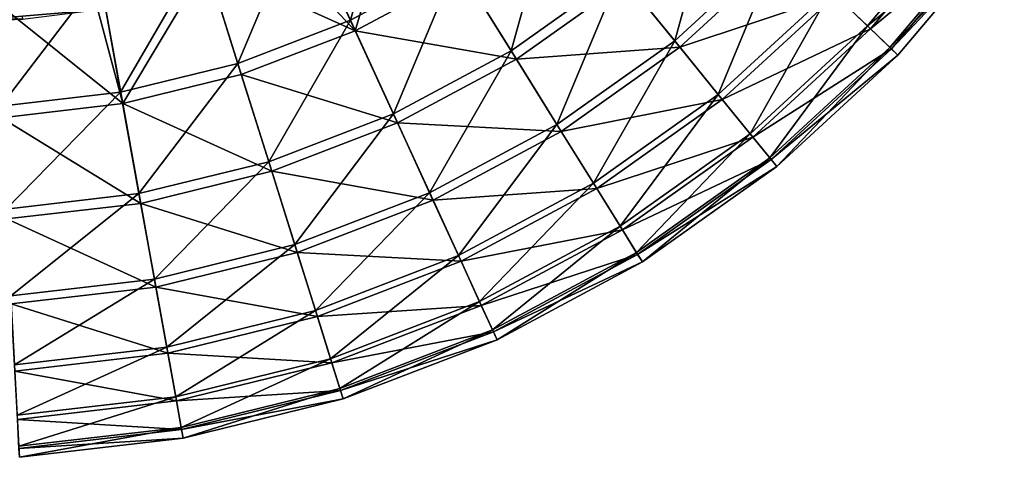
# Model space of a CAD drawing. Header units: millimetres. Extents: x 22 to 142, y -60 to 60.
# Tile 242 of 256: x 85 to 130, y -60 to -40. Entities that reach past the tile are written whole.
import ezdxf

# ---------------------------------------------------------------- set-up
doc = ezdxf.new("R2010")
doc.units = ezdxf.units.MM
doc.header["$LTSCALE"] = 25.4
doc.layers.get('0').update_dxf_attribs({"true_color": 0xff5454})

# ---------------------------------------------------------------- blocks, each defined once
blk = doc.blocks.new('GEOMETRIC-9696.STL#1')
at = {"color": 251, "true_color": 0x756e63}
mesh = blk.add_polyface(dxfattribs=at)
corners = [(43.293, -9.819, 1332.633), (42.205, 3.303, 1332.633), (42.205, -3.303, 1332.633), (43.293, 9.819, 1332.633), (45.438, -16.068, 1332.633), (45.438, 16.068, 1332.633), (48.582, -21.878, 1332.633), (48.582, 21.878, 1332.633), (52.64, -27.091, 1332.633), (52.64, 27.091, 1332.633), (57.5, -31.566, 1332.633), (57.5, 31.566, 1332.633), (63.031, -35.179, 1332.633), (63.031, 35.179, 1332.633), (69.081, -37.833, 1332.633), (69.081, 37.833, 1332.633), (75.485, -39.454, 1332.633), (75.485, 39.454, 1332.633), (82.069, -40, 1332.633), (82.069, 40, 1332.633), (88.652, -39.454, 1332.633), (88.652, 39.454, 1332.633), (95.057, -37.833, 1332.633), (95.057, 37.833, 1332.633), (101.106, -35.179, 1332.633), (101.106, 35.179, 1332.633), (106.637, -31.566, 1332.633), (106.637, 31.566, 1332.633), (111.498, -27.091, 1332.633), (111.498, 27.091, 1332.633), (115.555, -21.878, 1332.633), (115.555, 21.878, 1332.633), (118.7, -16.068, 1332.633), (118.7, 16.068, 1332.633), (120.845, -9.819, 1332.633), (120.845, 9.819, 1332.633), (121.932, -3.303, 1332.633), (121.932, 3.303, 1332.633)]
mesh.append_faces([[corners[k] for k in face] for face in [(0, 1, 2), (35, 36, 37)]], dxfattribs={"vtx0": -1, "color": 251})
mesh.append_faces([[corners[k] for k in face] for face in [(1, 0, 3), (3, 4, 5), (5, 6, 7), (7, 8, 9), (9, 10, 11), (11, 12, 13), (13, 14, 15), (15, 16, 17), (17, 18, 19), (19, 20, 21), (21, 22, 23), (23, 24, 25), (25, 26, 27), (27, 28, 29), (29, 30, 31), (31, 32, 33), (33, 34, 35)]], dxfattribs={"vtx0": -1, "vtx1": -1, "color": 251})
mesh.append_faces([[corners[k] for k in face] for face in [(3, 0, 4), (5, 4, 6), (7, 6, 8), (9, 8, 10), (11, 10, 12), (13, 12, 14), (15, 14, 16), (17, 16, 18), (19, 18, 20), (21, 20, 22), (23, 22, 24), (25, 24, 26), (27, 26, 28), (29, 28, 30), (31, 30, 32), (33, 32, 34), (35, 34, 36)]], dxfattribs={"vtx0": -1, "vtx2": -1, "color": 251})
at = {"color": 8, "true_color": 0x7c807a}
mesh = blk.add_polyface(dxfattribs=at)
corners = [(100.365, -39.91, 99.59), (102.38, -32.722, 104.702), (98.119, -35.009, 104.702), (105.223, -37.302, 99.59)]
mesh.append_faces([[corners[k] for k in face] for face in [(0, 1, 2), (1, 0, 3)]], dxfattribs={"vtx0": -1, "color": 8})
mesh = blk.add_polyface(dxfattribs=at)
corners = [(102.696, -33.23, 13.194), (100.587, -40.392, 18.377), (98.368, -35.554, 13.194), (105.503, -37.753, 18.377)]
mesh.append_faces([[corners[k] for k in face] for face in [(0, 1, 2), (1, 0, 3)]], dxfattribs={"vtx0": -1, "color": 8})
mesh = blk.add_polyface(dxfattribs=at)
corners = [(128.706, -34.599, 73.791), (122.333, -38.572, 80.852), (124.002, -40.171, 73.791), (126.85, -33.222, 80.852)]
mesh.append_faces([[corners[k] for k in face] for face in [(0, 1, 2), (1, 0, 3)]], dxfattribs={"vtx0": -1, "color": 8})
mesh = blk.add_polyface(dxfattribs=at)
corners = [(117.179, -33.635, 93.851), (115.188, -40.856, 87.573), (120.047, -36.383, 87.573), (112.686, -37.77, 93.851)]
mesh.append_faces([[corners[k] for k in face] for face in [(0, 1, 2), (1, 0, 3)]], dxfattribs={"vtx0": -1, "color": 8})
mesh = blk.add_polyface(dxfattribs=at)
corners = [(122.539, -38.77, 37.269), (128.86, -34.713, 44.359), (124.141, -40.304, 44.359), (127.079, -33.392, 37.269)]
mesh.append_faces([[corners[k] for k in face] for face in [(0, 1, 2), (1, 0, 3)]], dxfattribs={"vtx0": -1, "color": 8})
mesh = blk.add_polyface(dxfattribs=at)
corners = [(107.711, -41.31, 93.851), (109.716, -34.105, 99.59), (105.223, -37.302, 99.59), (112.686, -37.77, 93.851)]
mesh.append_faces([[corners[k] for k in face] for face in [(0, 1, 2), (1, 0, 3)]], dxfattribs={"vtx0": -1, "color": 8})
mesh = blk.add_polyface(dxfattribs=at)
corners = [(120.317, -36.641, 30.507), (112.973, -38.124, 24.177), (117.508, -33.95, 24.177), (115.423, -41.146, 30.507)]
mesh.append_faces([[corners[k] for k in face] for face in [(0, 1, 2), (1, 0, 3)]], dxfattribs={"vtx0": -1, "color": 8})
mesh = blk.add_polyface(dxfattribs=at)
corners = [(112.973, -38.124, 24.177), (105.503, -37.753, 18.377), (110.05, -34.518, 18.377), (107.951, -41.697, 24.177)]
mesh.append_faces([[corners[k] for k in face] for face in [(0, 1, 2), (1, 0, 3)]], dxfattribs={"vtx0": -1, "color": 8})
mesh = blk.add_polyface(dxfattribs=at)
corners = [(129.847, -35.445, 66.499), (124.002, -40.171, 73.791), (125.027, -41.154, 66.499), (128.706, -34.599, 73.791)]
mesh.append_faces([[corners[k] for k in face] for face in [(0, 1, 2), (1, 0, 3)]], dxfattribs={"vtx0": -1, "color": 8})
mesh = blk.add_polyface(dxfattribs=at)
corners = [(95.219, -41.888, 99.59), (98.119, -35.009, 104.702), (93.604, -36.745, 104.702), (100.365, -39.91, 99.59)]
mesh.append_faces([[corners[k] for k in face] for face in [(0, 1, 2), (1, 0, 3)]], dxfattribs={"vtx0": -1, "color": 8})
mesh = blk.add_polyface(dxfattribs=at)
corners = [(124.141, -40.304, 44.359), (129.925, -35.503, 51.669), (125.097, -41.221, 51.669), (128.86, -34.713, 44.359)]
mesh.append_faces([[corners[k] for k in face] for face in [(0, 1, 2), (1, 0, 3)]], dxfattribs={"vtx0": -1, "color": 8})
mesh = blk.add_polyface(dxfattribs=at)
corners = [(100.587, -40.392, 18.377), (96.734, -36.258, 13.194), (98.368, -35.554, 13.194)]
mesh.append_faces([[corners[k] for k in face] for face in [(0, 1, 2)]], dxfattribs={"color": 8})
mesh = blk.add_polyface(dxfattribs=at)
corners = [(130.255, -35.748, 59.087), (125.027, -41.154, 66.499), (125.395, -41.505, 59.087), (129.847, -35.445, 66.499)]
mesh.append_faces([[corners[k] for k in face] for face in [(0, 1, 2), (1, 0, 3)]], dxfattribs={"vtx0": -1, "color": 8})
mesh = blk.add_polyface(dxfattribs=at)
corners = [(125.097, -41.221, 51.669), (130.255, -35.748, 59.087), (125.395, -41.505, 59.087), (129.925, -35.503, 51.669)]
mesh.append_faces([[corners[k] for k in face] for face in [(0, 1, 2), (1, 0, 3)]], dxfattribs={"vtx0": -1, "color": 8})
mesh = blk.add_polyface(dxfattribs=at)
corners = [(100.587, -40.392, 18.377), (93.784, -37.316, 13.194), (96.734, -36.258, 13.194)]
mesh.append_faces([[corners[k] for k in face] for face in [(0, 1, 2)]], dxfattribs={"color": 8})
mesh = blk.add_polyface(dxfattribs=at)
corners = [(120.047, -36.383, 87.573), (117.181, -43.315, 80.852), (122.333, -38.572, 80.852), (115.188, -40.856, 87.573)]
mesh.append_faces([[corners[k] for k in face] for face in [(0, 1, 2), (1, 0, 3)]], dxfattribs={"vtx0": -1, "color": 8})
mesh = blk.add_polyface(dxfattribs=at)
corners = [(89.865, -43.206, 99.59), (93.604, -36.745, 104.702), (88.908, -37.901, 104.702), (95.219, -41.888, 99.59)]
mesh.append_faces([[corners[k] for k in face] for face in [(0, 1, 2), (1, 0, 3)]], dxfattribs={"vtx0": -1, "color": 8})
mesh = blk.add_polyface(dxfattribs=at)
corners = [(122.539, -38.77, 37.269), (115.423, -41.146, 30.507), (120.317, -36.641, 30.507), (117.361, -43.536, 37.269)]
mesh.append_faces([[corners[k] for k in face] for face in [(0, 1, 2), (1, 0, 3)]], dxfattribs={"vtx0": -1, "color": 8})
mesh = blk.add_polyface(dxfattribs=at)
corners = [(93.784, -37.316, 13.194), (89.96, -43.729, 18.377), (89.014, -38.49, 13.194), (95.378, -42.395, 18.377)]
mesh.append_faces([[corners[k] for k in face] for face in [(0, 1, 2), (1, 0, 3)]], dxfattribs={"vtx0": -1, "color": 8})
mesh = blk.add_polyface(dxfattribs=at)
corners = [(100.587, -40.392, 18.377), (95.378, -42.395, 18.377), (93.784, -37.316, 13.194)]
mesh.append_faces([[corners[k] for k in face] for face in [(0, 1, 2)]], dxfattribs={"color": 8})
mesh = blk.add_polyface(dxfattribs=at)
corners = [(105.223, -37.302, 99.59), (102.331, -44.198, 93.851), (107.711, -41.31, 93.851), (100.365, -39.91, 99.59)]
mesh.append_faces([[corners[k] for k in face] for face in [(0, 1, 2), (1, 0, 3)]], dxfattribs={"vtx0": -1, "color": 8})
mesh = blk.add_polyface(dxfattribs=at)
corners = [(107.951, -41.697, 24.177), (100.587, -40.392, 18.377), (105.503, -37.753, 18.377), (102.521, -44.612, 24.177)]
mesh.append_faces([[corners[k] for k in face] for face in [(0, 1, 2), (1, 0, 3)]], dxfattribs={"vtx0": -1, "color": 8})
mesh = blk.add_polyface(dxfattribs=at)
corners = [(112.686, -37.77, 93.851), (109.806, -44.684, 87.573), (115.188, -40.856, 87.573), (107.711, -41.31, 93.851)]
mesh.append_faces([[corners[k] for k in face] for face in [(0, 1, 2), (1, 0, 3)]], dxfattribs={"vtx0": -1, "color": 8})
mesh = blk.add_polyface(dxfattribs=at)
corners = [(84.389, -43.842, 99.59), (88.908, -37.901, 104.702), (84.104, -38.459, 104.702), (89.865, -43.206, 99.59)]
mesh.append_faces([[corners[k] for k in face] for face in [(0, 1, 2), (1, 0, 3)]], dxfattribs={"vtx0": -1, "color": 8})
mesh = blk.add_polyface(dxfattribs=at)
corners = [(115.423, -41.146, 30.507), (107.951, -41.697, 24.177), (112.973, -38.124, 24.177), (110.003, -45.002, 30.507)]
mesh.append_faces([[corners[k] for k in face] for face in [(0, 1, 2), (1, 0, 3)]], dxfattribs={"vtx0": -1, "color": 8})
mesh = blk.add_polyface(dxfattribs=at)
corners = [(89.96, -43.729, 18.377), (84.136, -39.057, 13.194), (88.597, -38.563, 13.194)]
mesh.append_faces([[corners[k] for k in face] for face in [(0, 1, 2)]], dxfattribs={"color": 8})
mesh = blk.add_polyface(dxfattribs=at)
corners = [(89.96, -43.729, 18.377), (88.597, -38.563, 13.194), (89.014, -38.49, 13.194)]
mesh.append_faces([[corners[k] for k in face] for face in [(0, 1, 2)]], dxfattribs={"color": 8})
mesh = blk.add_polyface(dxfattribs=at)
corners = [(122.333, -38.572, 80.852), (118.636, -45.11, 73.791), (124.002, -40.171, 73.791), (117.181, -43.315, 80.852)]
mesh.append_faces([[corners[k] for k in face] for face in [(0, 1, 2), (1, 0, 3)]], dxfattribs={"vtx0": -1, "color": 8})
mesh = blk.add_polyface(dxfattribs=at)
corners = [(89.96, -43.729, 18.377), (84.417, -44.373, 18.377), (84.136, -39.057, 13.194)]
mesh.append_faces([[corners[k] for k in face] for face in [(0, 1, 2)]], dxfattribs={"color": 8})
mesh = blk.add_polyface(dxfattribs=at)
corners = [(124.141, -40.304, 44.359), (117.361, -43.536, 37.269), (122.539, -38.77, 37.269), (118.757, -45.259, 44.359)]
mesh.append_faces([[corners[k] for k in face] for face in [(0, 1, 2), (1, 0, 3)]], dxfattribs={"vtx0": -1, "color": 8})
at = {"color": 251, "true_color": 0x756e63}
mesh = blk.add_polyface(dxfattribs=at)
corners = [(82.069, -40, 1332.633), (85.372, -39.863, 1303.633), (88.652, -39.454, 1332.633)]
mesh.append_faces([[corners[k] for k in face] for face in [(0, 1, 2)]], dxfattribs={"color": 251})
mesh = blk.add_polyface(dxfattribs=at)
corners = [(85.372, -39.863, 1303.633), (82.069, -39.866, 1303.133), (85.361, -39.73, 1303.133), (82.069, -40, 1303.633)]
mesh.append_faces([[corners[k] for k in face] for face in [(0, 1, 2), (1, 0, 3)]], dxfattribs={"vtx0": -1, "color": 251})
mesh = blk.add_polyface(dxfattribs=at)
corners = [(82.069, -40, 1332.633), (82.069, -40, 1303.633), (85.372, -39.863, 1303.633)]
mesh.append_faces([[corners[k] for k in face] for face in [(0, 1, 2)]], dxfattribs={"color": 251})
at = {"color": 8, "true_color": 0x7c807a}
mesh = blk.add_polyface(dxfattribs=at)
corners = [(100.365, -39.91, 99.59), (96.632, -46.389, 93.851), (102.331, -44.198, 93.851), (95.219, -41.888, 99.59)]
mesh.append_faces([[corners[k] for k in face] for face in [(0, 1, 2), (1, 0, 3)]], dxfattribs={"vtx0": -1, "color": 8})
mesh = blk.add_polyface(dxfattribs=at)
corners = [(102.521, -44.612, 24.177), (95.378, -42.395, 18.377), (100.587, -40.392, 18.377), (96.769, -46.824, 24.177)]
mesh.append_faces([[corners[k] for k in face] for face in [(0, 1, 2), (1, 0, 3)]], dxfattribs={"vtx0": -1, "color": 8})
mesh = blk.add_polyface(dxfattribs=at)
corners = [(124.002, -40.171, 73.791), (119.531, -46.213, 66.499), (125.027, -41.154, 66.499), (118.636, -45.11, 73.791)]
mesh.append_faces([[corners[k] for k in face] for face in [(0, 1, 2), (1, 0, 3)]], dxfattribs={"vtx0": -1, "color": 8})
mesh = blk.add_polyface(dxfattribs=at)
corners = [(125.097, -41.221, 51.669), (118.757, -45.259, 44.359), (124.141, -40.304, 44.359), (119.592, -46.289, 51.669)]
mesh.append_faces([[corners[k] for k in face] for face in [(0, 1, 2), (1, 0, 3)]], dxfattribs={"vtx0": -1, "color": 8})
mesh = blk.add_polyface(dxfattribs=at)
corners = [(115.188, -40.856, 87.573), (111.475, -47.374, 80.852), (117.181, -43.315, 80.852), (109.806, -44.684, 87.573)]
mesh.append_faces([[corners[k] for k in face] for face in [(0, 1, 2), (1, 0, 3)]], dxfattribs={"vtx0": -1, "color": 8})
mesh = blk.add_polyface(dxfattribs=at)
corners = [(107.711, -41.31, 93.851), (103.987, -47.808, 87.573), (109.806, -44.684, 87.573), (102.331, -44.198, 93.851)]
mesh.append_faces([[corners[k] for k in face] for face in [(0, 1, 2), (1, 0, 3)]], dxfattribs={"vtx0": -1, "color": 8})
mesh = blk.add_polyface(dxfattribs=at)
corners = [(117.361, -43.536, 37.269), (110.003, -45.002, 30.507), (115.423, -41.146, 30.507), (111.626, -47.616, 37.269)]
mesh.append_faces([[corners[k] for k in face] for face in [(0, 1, 2), (1, 0, 3)]], dxfattribs={"vtx0": -1, "color": 8})
mesh = blk.add_polyface(dxfattribs=at)
corners = [(125.027, -41.154, 66.499), (119.851, -46.608, 59.087), (125.395, -41.505, 59.087), (119.531, -46.213, 66.499)]
mesh.append_faces([[corners[k] for k in face] for face in [(0, 1, 2), (1, 0, 3)]], dxfattribs={"vtx0": -1, "color": 8})
mesh = blk.add_polyface(dxfattribs=at)
corners = [(125.395, -41.505, 59.087), (119.592, -46.289, 51.669), (125.097, -41.221, 51.669), (119.851, -46.608, 59.087)]
mesh.append_faces([[corners[k] for k in face] for face in [(0, 1, 2), (1, 0, 3)]], dxfattribs={"vtx0": -1, "color": 8})
mesh = blk.add_polyface(dxfattribs=at)
corners = [(110.003, -45.002, 30.507), (102.521, -44.612, 24.177), (107.951, -41.697, 24.177), (104.142, -48.148, 30.507)]
mesh.append_faces([[corners[k] for k in face] for face in [(0, 1, 2), (1, 0, 3)]], dxfattribs={"vtx0": -1, "color": 8})
mesh = blk.add_polyface(dxfattribs=at)
corners = [(95.219, -41.888, 99.59), (90.703, -47.848, 93.851), (96.632, -46.389, 93.851), (89.865, -43.206, 99.59)]
mesh.append_faces([[corners[k] for k in face] for face in [(0, 1, 2), (1, 0, 3)]], dxfattribs={"vtx0": -1, "color": 8})
mesh = blk.add_polyface(dxfattribs=at)
corners = [(96.769, -46.824, 24.177), (89.96, -43.729, 18.377), (95.378, -42.395, 18.377), (90.784, -48.297, 24.177)]
mesh.append_faces([[corners[k] for k in face] for face in [(0, 1, 2), (1, 0, 3)]], dxfattribs={"vtx0": -1, "color": 8})
mesh = blk.add_polyface(dxfattribs=at)
corners = [(89.865, -43.206, 99.59), (84.638, -48.553, 93.851), (90.703, -47.848, 93.851), (84.389, -43.842, 99.59)]
mesh.append_faces([[corners[k] for k in face] for face in [(0, 1, 2), (1, 0, 3)]], dxfattribs={"vtx0": -1, "color": 8})
mesh = blk.add_polyface(dxfattribs=at)
corners = [(117.181, -43.315, 80.852), (112.694, -49.337, 73.791), (118.636, -45.11, 73.791), (111.475, -47.374, 80.852)]
mesh.append_faces([[corners[k] for k in face] for face in [(0, 1, 2), (1, 0, 3)]], dxfattribs={"vtx0": -1, "color": 8})
mesh = blk.add_polyface(dxfattribs=at)
corners = [(118.757, -45.259, 44.359), (111.626, -47.616, 37.269), (117.361, -43.536, 37.269), (112.796, -49.501, 44.359)]
mesh.append_faces([[corners[k] for k in face] for face in [(0, 1, 2), (1, 0, 3)]], dxfattribs={"vtx0": -1, "color": 8})
mesh = blk.add_polyface(dxfattribs=at)
corners = [(90.784, -48.297, 24.177), (84.417, -44.373, 18.377), (89.96, -43.729, 18.377), (84.662, -49.008, 24.177)]
mesh.append_faces([[corners[k] for k in face] for face in [(0, 1, 2), (1, 0, 3)]], dxfattribs={"vtx0": -1, "color": 8})
mesh = blk.add_polyface(dxfattribs=at)
corners = [(102.331, -44.198, 93.851), (97.822, -50.179, 87.573), (103.987, -47.808, 87.573), (96.632, -46.389, 93.851)]
mesh.append_faces([[corners[k] for k in face] for face in [(0, 1, 2), (1, 0, 3)]], dxfattribs={"vtx0": -1, "color": 8})
mesh = blk.add_polyface(dxfattribs=at)
corners = [(104.142, -48.148, 30.507), (96.769, -46.824, 24.177), (102.521, -44.612, 24.177), (97.934, -50.535, 30.507)]
mesh.append_faces([[corners[k] for k in face] for face in [(0, 1, 2), (1, 0, 3)]], dxfattribs={"vtx0": -1, "color": 8})
mesh = blk.add_polyface(dxfattribs=at)
corners = [(109.806, -44.684, 87.573), (105.306, -50.686, 80.852), (111.475, -47.374, 80.852), (103.987, -47.808, 87.573)]
mesh.append_faces([[corners[k] for k in face] for face in [(0, 1, 2), (1, 0, 3)]], dxfattribs={"vtx0": -1, "color": 8})
mesh = blk.add_polyface(dxfattribs=at)
corners = [(111.626, -47.616, 37.269), (104.142, -48.148, 30.507), (110.003, -45.002, 30.507), (105.425, -50.945, 37.269)]
mesh.append_faces([[corners[k] for k in face] for face in [(0, 1, 2), (1, 0, 3)]], dxfattribs={"vtx0": -1, "color": 8})
mesh = blk.add_polyface(dxfattribs=at)
corners = [(118.636, -45.11, 73.791), (113.443, -50.544, 66.499), (119.531, -46.213, 66.499), (112.694, -49.337, 73.791)]
mesh.append_faces([[corners[k] for k in face] for face in [(0, 1, 2), (1, 0, 3)]], dxfattribs={"vtx0": -1, "color": 8})
mesh = blk.add_polyface(dxfattribs=at)
corners = [(119.592, -46.289, 51.669), (112.796, -49.501, 44.359), (118.757, -45.259, 44.359), (113.494, -50.627, 51.669)]
mesh.append_faces([[corners[k] for k in face] for face in [(0, 1, 2), (1, 0, 3)]], dxfattribs={"vtx0": -1, "color": 8})
mesh = blk.add_polyface(dxfattribs=at)
corners = [(119.531, -46.213, 66.499), (113.711, -50.976, 59.087), (119.851, -46.608, 59.087), (113.443, -50.544, 66.499)]
mesh.append_faces([[corners[k] for k in face] for face in [(0, 1, 2), (1, 0, 3)]], dxfattribs={"vtx0": -1, "color": 8})
mesh = blk.add_polyface(dxfattribs=at)
corners = [(119.851, -46.608, 59.087), (113.494, -50.627, 51.669), (119.592, -46.289, 51.669), (113.711, -50.976, 59.087)]
mesh.append_faces([[corners[k] for k in face] for face in [(0, 1, 2), (1, 0, 3)]], dxfattribs={"vtx0": -1, "color": 8})
mesh = blk.add_polyface(dxfattribs=at)
corners = [(96.632, -46.389, 93.851), (91.409, -51.757, 87.573), (97.822, -50.179, 87.573), (90.703, -47.848, 93.851)]
mesh.append_faces([[corners[k] for k in face] for face in [(0, 1, 2), (1, 0, 3)]], dxfattribs={"vtx0": -1, "color": 8})
mesh = blk.add_polyface(dxfattribs=at)
corners = [(97.934, -50.535, 30.507), (90.784, -48.297, 24.177), (96.769, -46.824, 24.177), (91.475, -52.125, 30.507)]
mesh.append_faces([[corners[k] for k in face] for face in [(0, 1, 2), (1, 0, 3)]], dxfattribs={"vtx0": -1, "color": 8})
mesh = blk.add_polyface(dxfattribs=at)
corners = [(111.475, -47.374, 80.852), (106.269, -52.787, 73.791), (112.694, -49.337, 73.791), (105.306, -50.686, 80.852)]
mesh.append_faces([[corners[k] for k in face] for face in [(0, 1, 2), (1, 0, 3)]], dxfattribs={"vtx0": -1, "color": 8})
mesh = blk.add_polyface(dxfattribs=at)
corners = [(112.796, -49.501, 44.359), (105.425, -50.945, 37.269), (111.626, -47.616, 37.269), (106.349, -52.962, 44.359)]
mesh.append_faces([[corners[k] for k in face] for face in [(0, 1, 2), (1, 0, 3)]], dxfattribs={"vtx0": -1, "color": 8})
mesh = blk.add_polyface(dxfattribs=at)
corners = [(90.703, -47.848, 93.851), (84.848, -52.52, 87.573), (91.409, -51.757, 87.573), (84.638, -48.553, 93.851)]
mesh.append_faces([[corners[k] for k in face] for face in [(0, 1, 2), (1, 0, 3)]], dxfattribs={"vtx0": -1, "color": 8})
mesh = blk.add_polyface(dxfattribs=at)
corners = [(103.987, -47.808, 87.573), (98.77, -53.199, 80.852), (105.306, -50.686, 80.852), (97.822, -50.179, 87.573)]
mesh.append_faces([[corners[k] for k in face] for face in [(0, 1, 2), (1, 0, 3)]], dxfattribs={"vtx0": -1, "color": 8})
mesh = blk.add_polyface(dxfattribs=at)
corners = [(105.425, -50.945, 37.269), (97.934, -50.535, 30.507), (104.142, -48.148, 30.507), (98.856, -53.471, 37.269)]
mesh.append_faces([[corners[k] for k in face] for face in [(0, 1, 2), (1, 0, 3)]], dxfattribs={"vtx0": -1, "color": 8})
mesh = blk.add_polyface(dxfattribs=at)
corners = [(91.475, -52.125, 30.507), (84.662, -49.008, 24.177), (90.784, -48.297, 24.177), (84.868, -52.893, 30.507)]
mesh.append_faces([[corners[k] for k in face] for face in [(0, 1, 2), (1, 0, 3)]], dxfattribs={"vtx0": -1, "color": 8})
mesh = blk.add_polyface(dxfattribs=at)
corners = [(112.694, -49.337, 73.791), (106.861, -54.078, 66.499), (113.443, -50.544, 66.499), (106.269, -52.787, 73.791)]
mesh.append_faces([[corners[k] for k in face] for face in [(0, 1, 2), (1, 0, 3)]], dxfattribs={"vtx0": -1, "color": 8})
mesh = blk.add_polyface(dxfattribs=at)
corners = [(113.494, -50.627, 51.669), (106.349, -52.962, 44.359), (112.796, -49.501, 44.359), (106.901, -54.166, 51.669)]
mesh.append_faces([[corners[k] for k in face] for face in [(0, 1, 2), (1, 0, 3)]], dxfattribs={"vtx0": -1, "color": 8})
mesh = blk.add_polyface(dxfattribs=at)
corners = [(97.822, -50.179, 87.573), (91.971, -54.873, 80.852), (98.77, -53.199, 80.852), (91.409, -51.757, 87.573)]
mesh.append_faces([[corners[k] for k in face] for face in [(0, 1, 2), (1, 0, 3)]], dxfattribs={"vtx0": -1, "color": 8})
mesh = blk.add_polyface(dxfattribs=at)
corners = [(98.856, -53.471, 37.269), (91.475, -52.125, 30.507), (97.934, -50.535, 30.507), (92.021, -55.153, 37.269)]
mesh.append_faces([[corners[k] for k in face] for face in [(0, 1, 2), (1, 0, 3)]], dxfattribs={"vtx0": -1, "color": 8})
mesh = blk.add_polyface(dxfattribs=at)
corners = [(105.306, -50.686, 80.852), (99.462, -55.404, 73.791), (106.269, -52.787, 73.791), (98.77, -53.199, 80.852)]
mesh.append_faces([[corners[k] for k in face] for face in [(0, 1, 2), (1, 0, 3)]], dxfattribs={"vtx0": -1, "color": 8})
mesh = blk.add_polyface(dxfattribs=at)
corners = [(113.443, -50.544, 66.499), (107.073, -54.54, 59.087), (113.711, -50.976, 59.087), (106.861, -54.078, 66.499)]
mesh.append_faces([[corners[k] for k in face] for face in [(0, 1, 2), (1, 0, 3)]], dxfattribs={"vtx0": -1, "color": 8})
mesh = blk.add_polyface(dxfattribs=at)
corners = [(113.711, -50.976, 59.087), (106.901, -54.166, 51.669), (113.494, -50.627, 51.669), (107.073, -54.54, 59.087)]
mesh.append_faces([[corners[k] for k in face] for face in [(0, 1, 2), (1, 0, 3)]], dxfattribs={"vtx0": -1, "color": 8})
mesh = blk.add_polyface(dxfattribs=at)
corners = [(106.349, -52.962, 44.359), (98.856, -53.471, 37.269), (105.425, -50.945, 37.269), (99.52, -55.587, 44.359)]
mesh.append_faces([[corners[k] for k in face] for face in [(0, 1, 2), (1, 0, 3)]], dxfattribs={"vtx0": -1, "color": 8})
mesh = blk.add_polyface(dxfattribs=at)
corners = [(91.409, -51.757, 87.573), (85.015, -55.681, 80.852), (91.971, -54.873, 80.852), (84.848, -52.52, 87.573)]
mesh.append_faces([[corners[k] for k in face] for face in [(0, 1, 2), (1, 0, 3)]], dxfattribs={"vtx0": -1, "color": 8})
mesh = blk.add_polyface(dxfattribs=at)
corners = [(92.021, -55.153, 37.269), (84.868, -52.893, 30.507), (91.475, -52.125, 30.507), (85.03, -55.966, 37.269)]
mesh.append_faces([[corners[k] for k in face] for face in [(0, 1, 2), (1, 0, 3)]], dxfattribs={"vtx0": -1, "color": 8})
mesh = blk.add_polyface(dxfattribs=at)
corners = [(106.269, -52.787, 73.791), (99.888, -56.759, 66.499), (106.861, -54.078, 66.499), (99.462, -55.404, 73.791)]
mesh.append_faces([[corners[k] for k in face] for face in [(0, 1, 2), (1, 0, 3)]], dxfattribs={"vtx0": -1, "color": 8})
mesh = blk.add_polyface(dxfattribs=at)
corners = [(106.901, -54.166, 51.669), (99.52, -55.587, 44.359), (106.349, -52.962, 44.359), (99.917, -56.851, 51.669)]
mesh.append_faces([[corners[k] for k in face] for face in [(0, 1, 2), (1, 0, 3)]], dxfattribs={"vtx0": -1, "color": 8})
mesh = blk.add_polyface(dxfattribs=at)
corners = [(98.77, -53.199, 80.852), (92.381, -57.147, 73.791), (99.462, -55.404, 73.791), (91.971, -54.873, 80.852)]
mesh.append_faces([[corners[k] for k in face] for face in [(0, 1, 2), (1, 0, 3)]], dxfattribs={"vtx0": -1, "color": 8})
mesh = blk.add_polyface(dxfattribs=at)
corners = [(99.52, -55.587, 44.359), (92.021, -55.153, 37.269), (98.856, -53.471, 37.269), (92.415, -57.336, 44.359)]
mesh.append_faces([[corners[k] for k in face] for face in [(0, 1, 2), (1, 0, 3)]], dxfattribs={"vtx0": -1, "color": 8})
mesh = blk.add_polyface(dxfattribs=at)
corners = [(106.861, -54.078, 66.499), (100.04, -57.244, 59.087), (107.073, -54.54, 59.087), (99.888, -56.759, 66.499)]
mesh.append_faces([[corners[k] for k in face] for face in [(0, 1, 2), (1, 0, 3)]], dxfattribs={"vtx0": -1, "color": 8})
mesh = blk.add_polyface(dxfattribs=at)
corners = [(107.073, -54.54, 59.087), (99.917, -56.851, 51.669), (106.901, -54.166, 51.669), (100.04, -57.244, 59.087)]
mesh.append_faces([[corners[k] for k in face] for face in [(0, 1, 2), (1, 0, 3)]], dxfattribs={"vtx0": -1, "color": 8})
mesh = blk.add_polyface(dxfattribs=at)
corners = [(91.971, -54.873, 80.852), (85.138, -57.989, 73.791), (92.381, -57.147, 73.791), (85.015, -55.681, 80.852)]
mesh.append_faces([[corners[k] for k in face] for face in [(0, 1, 2), (1, 0, 3)]], dxfattribs={"vtx0": -1, "color": 8})
mesh = blk.add_polyface(dxfattribs=at)
corners = [(92.415, -57.336, 44.359), (85.03, -55.966, 37.269), (92.021, -55.153, 37.269), (85.148, -58.181, 44.359)]
mesh.append_faces([[corners[k] for k in face] for face in [(0, 1, 2), (1, 0, 3)]], dxfattribs={"vtx0": -1, "color": 8})
mesh = blk.add_polyface(dxfattribs=at)
corners = [(99.462, -55.404, 73.791), (92.633, -58.545, 66.499), (99.888, -56.759, 66.499), (92.381, -57.147, 73.791)]
mesh.append_faces([[corners[k] for k in face] for face in [(0, 1, 2), (1, 0, 3)]], dxfattribs={"vtx0": -1, "color": 8})
mesh = blk.add_polyface(dxfattribs=at)
corners = [(99.917, -56.851, 51.669), (92.415, -57.336, 44.359), (99.52, -55.587, 44.359), (92.651, -58.64, 51.669)]
mesh.append_faces([[corners[k] for k in face] for face in [(0, 1, 2), (1, 0, 3)]], dxfattribs={"vtx0": -1, "color": 8})
mesh = blk.add_polyface(dxfattribs=at)
corners = [(92.381, -57.147, 73.791), (85.213, -59.407, 66.499), (92.633, -58.545, 66.499), (85.138, -57.989, 73.791)]
mesh.append_faces([[corners[k] for k in face] for face in [(0, 1, 2), (1, 0, 3)]], dxfattribs={"vtx0": -1, "color": 8})
mesh = blk.add_polyface(dxfattribs=at)
corners = [(99.888, -56.759, 66.499), (92.724, -59.045, 59.087), (100.04, -57.244, 59.087), (92.633, -58.545, 66.499)]
mesh.append_faces([[corners[k] for k in face] for face in [(0, 1, 2), (1, 0, 3)]], dxfattribs={"vtx0": -1, "color": 8})
mesh = blk.add_polyface(dxfattribs=at)
corners = [(100.04, -57.244, 59.087), (92.651, -58.64, 51.669), (99.917, -56.851, 51.669), (92.724, -59.045, 59.087)]
mesh.append_faces([[corners[k] for k in face] for face in [(0, 1, 2), (1, 0, 3)]], dxfattribs={"vtx0": -1, "color": 8})
mesh = blk.add_polyface(dxfattribs=at)
corners = [(92.651, -58.64, 51.669), (85.148, -58.181, 44.359), (92.415, -57.336, 44.359), (85.218, -59.504, 51.669)]
mesh.append_faces([[corners[k] for k in face] for face in [(0, 1, 2), (1, 0, 3)]], dxfattribs={"vtx0": -1, "color": 8})
mesh = blk.add_polyface(dxfattribs=at)
corners = [(92.633, -58.545, 66.499), (85.239, -59.915, 59.087), (92.724, -59.045, 59.087), (85.213, -59.407, 66.499)]
mesh.append_faces([[corners[k] for k in face] for face in [(0, 1, 2), (1, 0, 3)]], dxfattribs={"vtx0": -1, "color": 8})
mesh = blk.add_polyface(dxfattribs=at)
corners = [(92.724, -59.045, 59.087), (85.218, -59.504, 51.669), (92.651, -58.64, 51.669), (85.239, -59.915, 59.087)]
mesh.append_faces([[corners[k] for k in face] for face in [(0, 1, 2), (1, 0, 3)]], dxfattribs={"vtx0": -1, "color": 8})

msp = doc.modelspace()

# ---------------------------------------------------------------- block references
at = {"color": 0}
msp.add_blockref('GEOMETRIC-9696.STL#1', (0, 0), dxfattribs=at)

doc.saveas('drawing.dxf')
